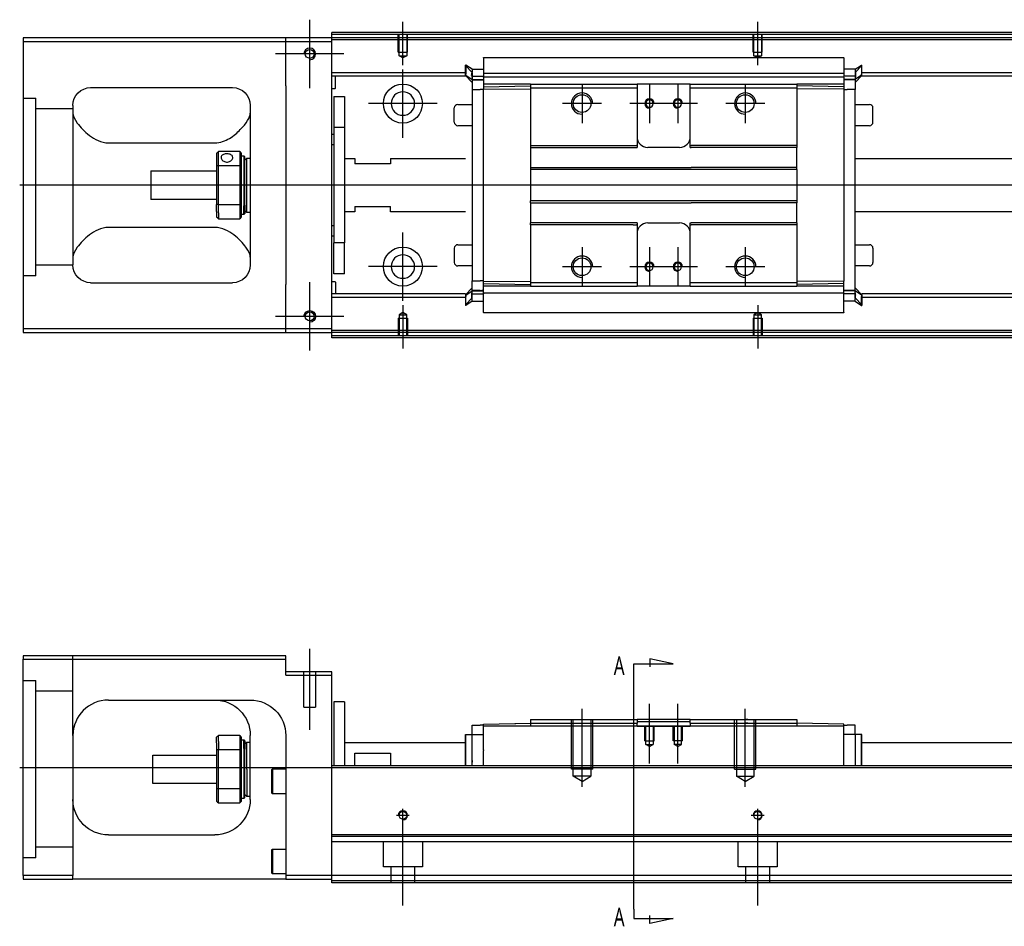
# Model space of a CAD drawing. Header units: millimetres. Extents: x -1108 to 3135, y -1596 to 860.
# Tile 7 of 16: x -958 to -680, y -963 to -708. Entities that reach past the tile are written whole.
import ezdxf
from ezdxf.lldxf.tags import DXFTag

# ---------------------------------------------------------------- set-up
doc = ezdxf.new("R2010")
doc.units = ezdxf.units.MM
doc.layers.get('0').update_dxf_attribs({"linetype": 'CONTINUOUS'})
doc.styles.add('CHN', font='msjhbd.ttf')
tags = doc.linetypes.add('DASHED', pattern=[25.72, 12.86, -12.86]).pattern_tags.tags
tags[6:7] = [DXFTag(74, 4), DXFTag(75, 0), DXFTag(340, '0'), DXFTag(46, 0.0), DXFTag(50, 0.0), DXFTag(44, 0.0), DXFTag(45, 0.0)]
tags[4:5] = [DXFTag(74, 4), DXFTag(75, 0), DXFTag(340, '0'), DXFTag(46, 0.0), DXFTag(50, 0.0), DXFTag(44, 0.0), DXFTag(45, 0.0)]

msp = doc.modelspace()

# ---------------------------------------------------------------- linework, layer by layer
at = {"ltscale": 0.2}
for p, q in [((-875.93, -727.02), (-875.93, -707.72)), ((-849.68, -720.52), (-849.68, -708.37)), ((-749.68, -720.52), (-749.68, -708.37)), ((-866.28, -717.37), (-885.58, -717.37)), ((-849.68, -741.02), (-849.68, -721.72)), ((-799.18, -725.87), (-799.18, -736.87)), ((-780.18, -725.87), (-780.18, -736.87)), ((-772.18, -725.87), (-772.18, -736.87)), ((-753.18, -725.87), (-753.18, -736.87)), ((-840.03, -731.37), (-859.33, -731.37)), ((-793.68, -731.37), (-804.68, -731.37)), ((-774.68, -731.37), (-785.68, -731.37)), ((-766.68, -731.37), (-777.68, -731.37)), ((-747.68, -731.37), (-758.68, -731.37)), ((-849.68, -786.97), (-849.68, -767.67)), ((-799.18, -771.87), (-799.18, -782.87)), ((-780.18, -771.87), (-780.18, -782.87)), ((-772.18, -771.87), (-772.18, -782.87)), ((-753.18, -771.87), (-753.18, -782.87)), ((-840.03, -777.32), (-859.33, -777.32)), ((-793.68, -777.37), (-804.68, -777.37)), ((-774.68, -777.37), (-785.68, -777.37)), ((-766.68, -777.37), (-777.68, -777.37)), ((-747.68, -777.37), (-758.68, -777.37)), ((-875.93, -801.02), (-875.93, -781.72)), ((-849.68, -788.23), (-849.68, -800.37)), ((-749.68, -788.23), (-749.68, -800.37)), ((-866.28, -791.37), (-885.58, -791.37)), ((-875.93, -907.94), (-875.93, -885.11)), ((-780.18, -917.44), (-780.18, -900.61)), ((-772.18, -917.44), (-772.18, -900.61)), ((-799.18, -924.02), (-799.18, -902.02)), ((-753.18, -924.02), (-753.18, -902.02)), ((-847.88, -932.02), (-851.48, -932.02)), ((-849.68, -933.82), (-849.68, -930.22)), ((-849.68, -957.44), (-849.68, -931.69)), ((-747.88, -932.02), (-751.48, -932.02)), ((-749.68, -933.82), (-749.68, -930.22)), ((-749.68, -957.44), (-749.68, -931.69))]:
    msp.add_line(p, q, dxfattribs=at)
at = {"linetype": 'Continuous'}
for p, q in [((-882.68, -712.87), (-956.68, -712.87)), ((-956.68, -712.87), (-956.68, -794.87)), ((-882.68, -713.87), (-882.68, -712.87)), ((-869.68, -712.87), (-882.68, -712.87)), ((-869.68, -711.87), (-869.68, -711.37)), ((-598.81, -711.87), (-869.68, -711.87)), ((-869.68, -712.87), (-869.68, -711.87)), ((-869.68, -713.87), (-869.68, -712.87)), ((-599.05, -712.87), (-869.68, -712.87)), ((-956.68, -713.87), (-882.68, -713.87)), ((-882.68, -713.87), (-869.68, -713.87)), ((-882.68, -726.37), (-882.68, -713.87)), ((-869.68, -794.87), (-869.68, -713.87)), ((-826.93, -718.41), (-725.43, -718.41)), ((-826.93, -718.46), (-826.93, -723.77)), ((-725.43, -718.46), (-725.43, -723.77)), ((-831.93, -720.5), (-832.03, -720.5)), ((-832.03, -723.04), (-832.03, -720.5)), ((-832.03, -720.6), (-830.13, -722.58)), ((-830.13, -721.65), (-831.93, -720.5)), ((-831.93, -720.5), (-831.93, -723.04)), ((-722.23, -721.65), (-720.43, -720.5)), ((-720.33, -720.6), (-722.23, -722.58)), ((-720.43, -720.5), (-720.33, -720.5)), ((-720.43, -720.5), (-720.43, -723.04)), ((-720.33, -723.04), (-720.33, -720.5)), ((-832.03, -722.69), (-869.68, -722.69)), ((-832.03, -723.69), (-869.68, -723.69)), ((-868.68, -727.02), (-868.68, -723.69)), ((-832.03, -723.39), (-832.03, -723.04)), ((-832.03, -723.39), (-831.93, -723.39)), ((-832.03, -723.49), (-832.03, -723.39)), ((-830.13, -725.47), (-832.03, -723.49)), ((-831.93, -723.39), (-831.93, -723.04)), ((-831.93, -723.39), (-830.13, -724.54)), ((-830.26, -723.69), (-826.94, -723.69)), ((-830.13, -721.65), (-826.93, -721.65)), ((-830.13, -723.64), (-830.13, -724.69)), ((-826.93, -722.84), (-725.43, -722.84)), ((-826.93, -723.89), (-826.93, -723.77)), ((-826.93, -723.89), (-826.93, -725.89)), ((-725.43, -723.89), (-826.93, -723.89)), ((-722.23, -721.65), (-725.43, -721.65)), ((-725.42, -722.69), (-725.43, -722.69)), ((-725.43, -723.89), (-725.43, -723.77)), ((-725.43, -723.89), (-725.43, -723.77)), ((-725.43, -723.89), (-725.43, -725.89)), ((-722.11, -723.69), (-725.42, -723.69)), ((-720.43, -723.39), (-722.23, -724.54)), ((-722.23, -725.47), (-720.33, -723.49)), ((-722.23, -723.64), (-722.23, -724.69)), ((-720.43, -723.39), (-720.43, -723.04)), ((-720.33, -723.39), (-720.43, -723.39)), ((-601.41, -722.69), (-720.33, -722.69)), ((-720.33, -723.39), (-720.33, -723.04)), ((-720.33, -723.49), (-720.33, -723.39)), ((-601.65, -723.69), (-720.33, -723.69)), ((-937.68, -726.87), (-897.68, -726.87)), ((-882.68, -726.37), (-882.68, -782.37)), ((-830.13, -724.54), (-826.93, -724.54)), ((-830.13, -724.69), (-830.13, -727.39)), ((-813.68, -725.89), (-826.93, -725.89)), ((-826.93, -725.89), (-826.93, -726.62)), ((-826.93, -726.62), (-813.68, -726.39)), ((-826.93, -726.62), (-826.93, -727.35)), ((-813.68, -725.89), (-813.68, -726.89)), ((-813.68, -726.89), (-813.68, -743.17)), ((-783.93, -725.89), (-783.68, -725.89)), ((-783.93, -726.89), (-783.68, -726.89)), ((-783.68, -725.89), (-783.68, -726.89)), ((-768.68, -725.89), (-783.68, -725.89)), ((-783.68, -726.89), (-783.68, -743.17)), ((-768.68, -725.89), (-738.68, -725.89)), ((-768.68, -726.89), (-768.68, -725.89)), ((-768.68, -726.89), (-738.68, -726.89)), ((-768.68, -743.17), (-768.68, -726.89)), ((-738.68, -725.89), (-738.68, -726.89)), ((-725.43, -725.89), (-738.68, -725.89)), ((-725.43, -726.62), (-738.68, -726.39)), ((-738.68, -726.89), (-738.68, -743.17)), ((-722.23, -724.54), (-725.43, -724.54)), ((-725.43, -725.89), (-725.43, -726.62)), ((-725.43, -726.62), (-725.43, -727.35)), ((-722.23, -724.69), (-722.23, -727.39)), ((-868.88, -727.22), (-869.68, -727.22)), ((-869.18, -729.37), (-866.18, -729.37)), ((-869.18, -729.37), (-869.18, -738.13)), ((-866.18, -729.37), (-866.18, -738.13)), ((-830.13, -727.39), (-827.93, -727.39)), ((-830.13, -727.39), (-830.13, -781.35)), ((-826.93, -727.39), (-827.93, -727.39)), ((-826.93, -727.35), (-813.68, -727.26)), ((-826.93, -781.39), (-826.93, -727.35)), ((-725.43, -727.35), (-738.68, -727.26)), ((-725.43, -727.35), (-725.43, -781.39)), ((-725.43, -727.39), (-724.43, -727.39)), ((-722.23, -727.39), (-724.43, -727.39)), ((-722.23, -784.2), (-722.23, -727.39)), ((-942.68, -731.87), (-942.68, -776.87)), ((-892.68, -731.87), (-892.68, -776.87)), ((-835.18, -736.6), (-835.18, -732.6)), ((-835.18, -732.6), (-835.18, -732.6)), ((-834.18, -731.6), (-830.13, -731.6)), ((-722.23, -731.6), (-718.18, -731.6)), ((-717.18, -736.6), (-717.18, -732.6)), ((-866.18, -738.13), (-869.18, -738.13)), ((-869.18, -738.13), (-869.18, -770.62)), ((-866.18, -738.13), (-866.18, -770.62)), ((-830.13, -737.6), (-834.18, -737.6)), ((-718.18, -737.6), (-722.23, -737.6)), ((-869.68, -739.97), (-869.18, -739.97)), ((-932.68, -742.47), (-902.68, -742.47)), ((-869.18, -742.97), (-869.68, -742.97)), ((-813.68, -743.17), (-784.79, -743.17)), ((-813.68, -743.17), (-813.68, -743.72)), ((-813.68, -743.72), (-783.68, -743.72)), ((-813.68, -743.72), (-813.68, -749.37)), ((-783.68, -743.17), (-783.68, -743.72)), ((-771.68, -743.72), (-780.68, -743.72)), ((-768.68, -743.72), (-768.68, -743.17)), ((-768.68, -743.72), (-768.43, -743.72)), ((-752.43, -743.72), (-768.43, -743.72)), ((-738.68, -743.72), (-752.43, -743.72)), ((-738.68, -743.17), (-738.68, -743.72)), ((-738.68, -749.37), (-738.68, -743.72)), ((-902.18, -745.37), (-902.18, -748.96)), ((-895.68, -744.87), (-901.68, -744.87)), ((-901.68, -748.83), (-901.68, -744.87)), ((-895.68, -744.87), (-895.68, -748.83)), ((-895.18, -748.96), (-895.18, -745.37)), ((-895.18, -746.12), (-894.48, -746.12)), ((-894.48, -746.12), (-894.18, -746.42)), ((-894.48, -746.12), (-894.48, -760.21)), ((-894.18, -759.99), (-894.18, -746.42)), ((-902.18, -748.96), (-902.18, -759.78)), ((-901.68, -759.92), (-901.68, -748.83)), ((-901.68, -748.83), (-895.68, -748.83)), ((-895.68, -748.83), (-895.68, -759.92)), ((-895.18, -759.78), (-895.18, -748.96)), ((-894.18, -747.22), (-893.68, -746.72)), ((-893.68, -746.72), (-892.68, -746.72)), ((-893.68, -762.02), (-893.68, -746.72)), ((-866.18, -746.87), (-863.18, -746.87)), ((-863.18, -746.87), (-863.18, -748.37)), ((-853.18, -748.37), (-863.18, -748.37)), ((-853.18, -746.87), (-832.03, -746.87)), ((-853.18, -746.87), (-853.18, -748.37)), ((-722.23, -746.87), (-607.24, -746.87)), ((-920.68, -750.37), (-902.18, -750.37)), ((-920.68, -750.37), (-920.68, -758.37)), ((-813.68, -749.37), (-768.43, -749.37)), ((-813.68, -749.37), (-813.68, -749.92)), ((-738.68, -749.92), (-813.68, -749.92)), ((-813.68, -749.92), (-813.68, -758.82)), ((-752.43, -749.37), (-768.43, -749.37)), ((-738.68, -749.37), (-752.43, -749.37)), ((-738.68, -749.92), (-738.68, -749.37)), ((-738.68, -749.92), (-738.68, -758.82)), ((-902.18, -758.37), (-920.68, -758.37)), ((-902.18, -761.8), (-902.18, -759.78)), ((-895.68, -759.92), (-901.68, -759.92)), ((-901.68, -762.15), (-901.68, -759.92)), ((-895.68, -759.92), (-895.68, -762.15)), ((-895.18, -763.37), (-895.18, -759.78)), ((-894.48, -762.62), (-894.48, -760.21)), ((-894.18, -759.99), (-894.18, -762.32)), ((-863.18, -760.37), (-853.18, -760.37)), ((-863.18, -760.37), (-863.18, -761.87)), ((-853.18, -761.87), (-853.18, -760.37)), ((-738.68, -758.82), (-813.68, -758.82)), ((-813.68, -759.37), (-813.68, -758.82)), ((-813.68, -759.37), (-768.43, -759.37)), ((-813.68, -759.37), (-813.68, -765.02)), ((-752.43, -759.37), (-768.43, -759.37)), ((-738.68, -759.37), (-752.43, -759.37)), ((-738.68, -758.82), (-738.68, -759.37)), ((-738.68, -765.02), (-738.68, -759.37)), ((-902.18, -761.8), (-902.18, -763.37)), ((-901.68, -762.15), (-901.68, -763.87)), ((-895.68, -762.15), (-895.68, -763.87)), ((-894.48, -762.62), (-895.18, -762.62)), ((-894.18, -762.32), (-894.48, -762.62)), ((-894.18, -761.52), (-893.68, -762.02)), ((-893.68, -762.02), (-892.68, -762.02)), ((-863.18, -761.87), (-866.18, -761.87)), ((-832.03, -761.87), (-853.18, -761.87)), ((-610.85, -761.87), (-722.23, -761.87)), ((-901.68, -763.87), (-895.68, -763.87)), ((-869.68, -765.78), (-869.18, -765.78)), ((-783.68, -765.02), (-813.68, -765.02)), ((-813.68, -765.57), (-813.68, -765.02)), ((-784.79, -765.57), (-813.68, -765.57)), ((-813.68, -765.57), (-813.68, -781.85)), ((-783.68, -765.02), (-783.68, -765.57)), ((-783.68, -765.57), (-783.68, -781.85)), ((-780.68, -765.02), (-771.68, -765.02)), ((-768.68, -765.57), (-768.68, -765.02)), ((-768.68, -781.85), (-768.68, -765.57)), ((-752.43, -765.02), (-768.43, -765.02)), ((-738.68, -765.02), (-752.43, -765.02)), ((-738.68, -765.02), (-738.68, -765.57)), ((-738.68, -765.57), (-738.68, -781.85)), ((-902.68, -766.28), (-932.68, -766.28)), ((-869.18, -768.78), (-869.68, -768.78)), ((-866.18, -770.62), (-869.18, -770.62)), ((-869.18, -779.37), (-869.18, -770.62)), ((-866.18, -779.37), (-866.18, -770.62)), ((-834.18, -771.15), (-830.13, -771.15)), ((-722.23, -771.15), (-718.18, -771.15)), ((-835.18, -772.15), (-835.18, -776.15)), ((-717.18, -772.15), (-717.18, -776.15)), ((-717.18, -776.15), (-717.18, -776.15)), ((-866.18, -779.37), (-869.18, -779.37)), ((-830.13, -777.15), (-834.18, -777.15)), ((-718.18, -777.15), (-722.23, -777.15)), ((-937.68, -781.87), (-897.68, -781.87)), ((-882.68, -794.87), (-882.68, -782.37)), ((-869.68, -781.53), (-868.88, -781.53)), ((-868.68, -781.73), (-868.68, -785.05)), ((-830.13, -784.05), (-830.13, -781.35)), ((-830.13, -781.35), (-827.93, -781.35)), ((-826.93, -781.35), (-827.93, -781.35)), ((-826.93, -782.12), (-826.93, -781.39)), ((-826.93, -781.39), (-813.68, -781.49)), ((-826.93, -782.12), (-813.68, -782.35)), ((-826.93, -782.85), (-826.93, -782.12)), ((-813.68, -781.85), (-813.68, -782.85)), ((-783.93, -781.85), (-783.68, -781.85)), ((-783.68, -781.85), (-783.68, -782.85)), ((-768.68, -781.85), (-738.68, -781.85)), ((-768.68, -782.85), (-768.68, -781.85)), ((-725.43, -781.39), (-738.68, -781.49)), ((-738.68, -781.85), (-738.68, -782.85)), ((-725.43, -782.12), (-738.68, -782.35)), ((-725.43, -782.85), (-725.43, -781.35)), ((-832.03, -785.05), (-869.68, -785.05)), ((-830.13, -783.28), (-832.03, -785.25)), ((-832.03, -785.25), (-832.03, -785.35)), ((-832.03, -785.35), (-832.03, -785.71)), ((-832.03, -785.35), (-831.93, -785.35)), ((-831.93, -785.35), (-830.13, -784.2)), ((-831.93, -785.35), (-831.93, -785.71)), ((-830.26, -785.05), (-826.94, -785.05)), ((-830.13, -785.11), (-830.13, -784.05)), ((-830.13, -784.2), (-826.93, -784.2)), ((-826.93, -784.85), (-826.93, -782.85)), ((-813.72, -782.85), (-826.93, -782.85)), ((-725.43, -784.85), (-826.93, -784.85)), ((-826.93, -790.28), (-826.93, -784.85)), ((-826.93, -784.85), (-826.93, -784.98)), ((-783.93, -782.85), (-783.68, -782.85)), ((-768.68, -782.85), (-783.68, -782.85)), ((-768.68, -782.85), (-738.68, -782.85)), ((-725.43, -782.85), (-738.68, -782.85)), ((-725.43, -784.85), (-725.43, -782.85)), ((-722.23, -784.2), (-725.43, -784.2)), ((-725.43, -784.85), (-725.43, -784.98)), ((-725.43, -784.85), (-725.43, -784.98)), ((-725.43, -790.28), (-725.43, -784.98)), ((-722.11, -785.05), (-725.42, -785.05)), ((-722.23, -783.28), (-720.33, -785.25)), ((-722.23, -785.11), (-722.23, -784.05)), ((-720.43, -785.35), (-722.23, -784.2)), ((-720.43, -785.35), (-720.43, -785.71)), ((-720.33, -785.35), (-720.43, -785.35)), ((-616.44, -785.05), (-720.33, -785.05)), ((-720.33, -785.25), (-720.33, -785.35)), ((-720.33, -785.35), (-720.33, -785.71)), ((-832.03, -786.05), (-869.68, -786.05)), ((-832.03, -785.71), (-832.03, -788.25)), ((-832.03, -788.15), (-830.13, -786.17)), ((-831.93, -788.25), (-831.93, -785.71)), ((-830.13, -787.1), (-831.93, -788.25)), ((-830.13, -787.1), (-826.93, -787.1)), ((-722.24, -787.1), (-725.43, -787.1)), ((-722.24, -787.1), (-720.43, -788.25)), ((-720.33, -788.15), (-722.23, -786.17)), ((-720.43, -788.25), (-720.43, -785.71)), ((-720.33, -785.71), (-720.33, -788.25)), ((-616.68, -786.05), (-720.33, -786.05)), ((-831.93, -788.25), (-832.03, -788.25)), ((-725.43, -790.33), (-826.93, -790.33)), ((-720.43, -788.25), (-720.33, -788.25)), ((-956.68, -794.87), (-956.68, -795.87)), ((-882.68, -794.87), (-956.68, -794.87)), ((-956.68, -795.87), (-882.68, -795.87)), ((-882.68, -795.87), (-882.68, -794.87)), ((-869.68, -794.87), (-882.68, -794.87)), ((-882.68, -795.87), (-869.68, -795.87)), ((-869.68, -795.87), (-869.68, -794.87)), ((-619.05, -795.87), (-869.68, -795.87)), ((-869.68, -796.87), (-869.68, -795.87)), ((-619.29, -796.87), (-869.68, -796.87)), ((-869.68, -797.37), (-869.68, -796.87)), ((-956.68, -887.02), (-956.68, -888.02)), ((-882.68, -887.02), (-956.68, -887.02)), ((-956.68, -888.02), (-882.68, -888.02)), ((-956.68, -949.02), (-956.68, -888.02)), ((-882.68, -888.02), (-882.68, -887.02)), ((-882.68, -892.52), (-882.68, -888.02)), ((-869.68, -891.52), (-882.68, -891.52)), ((-882.68, -892.52), (-869.68, -892.52)), ((-869.68, -892.52), (-869.68, -891.52)), ((-869.68, -917.02), (-869.68, -892.52)), ((-932.68, -899.52), (-892.68, -899.52)), ((-866.18, -900.02), (-869.18, -900.02)), ((-869.18, -900.02), (-869.18, -918.02)), ((-866.18, -900.02), (-866.18, -918.02)), ((-830.13, -909.27), (-830.13, -906.57)), ((-830.13, -906.57), (-827.93, -906.57)), ((-826.93, -906.57), (-827.93, -906.57)), ((-826.93, -906.31), (-813.68, -906.07)), ((-826.93, -906.87), (-826.93, -906.31)), ((-725.43, -906.87), (-826.93, -906.87)), ((-826.93, -913.53), (-826.93, -906.87)), ((-818.21, -906.15), (-818.21, -906.15)), ((-818.12, -906.15), (-817.87, -906.14)), ((-818.12, -906.15), (-818.12, -906.15)), ((-817.87, -906.14), (-817.87, -906.15)), ((-817.24, -906.13), (-817.24, -906.14)), ((-816.57, -906.12), (-816.51, -906.12)), ((-816.47, -906.12), (-816.47, -906.12)), ((-815.65, -906.1), (-815.65, -906.11)), ((-813.68, -905.02), (-813.68, -906.02)), ((-813.68, -906.02), (-813.68, -906.87)), ((-783.93, -905.02), (-783.68, -905.02)), ((-783.93, -906.02), (-783.68, -906.02)), ((-768.68, -905.02), (-783.68, -905.02)), ((-783.68, -905.02), (-783.68, -906.02)), ((-783.68, -905.57), (-780.68, -905.57)), ((-783.68, -906.87), (-783.68, -906.02)), ((-780.68, -905.57), (-771.68, -905.57)), ((-771.68, -905.57), (-768.68, -905.57)), ((-768.68, -905.02), (-738.68, -905.02)), ((-768.68, -906.02), (-768.68, -905.02)), ((-768.68, -906.02), (-738.68, -906.02)), ((-768.68, -906.02), (-768.68, -906.87)), ((-738.68, -905.02), (-738.68, -906.02)), ((-738.68, -906.02), (-738.68, -906.87)), ((-725.43, -906.31), (-738.68, -906.07)), ((-725.43, -906.87), (-725.43, -906.31)), ((-725.43, -906.57), (-724.43, -906.57)), ((-725.43, -918.02), (-725.43, -906.87)), ((-722.23, -906.57), (-724.43, -906.57)), ((-722.23, -909.27), (-722.23, -906.57)), ((-942.68, -909.52), (-942.68, -949.02)), ((-902.18, -911.6), (-902.18, -910.02)), ((-895.68, -909.52), (-901.68, -909.52)), ((-901.68, -911.25), (-901.68, -909.52)), ((-895.68, -909.52), (-895.68, -911.25)), ((-895.18, -913.62), (-895.18, -910.02)), ((-892.68, -927.52), (-892.68, -909.52)), ((-882.68, -909.52), (-882.68, -949.02)), ((-832.03, -918.02), (-832.03, -909.27)), ((-832.03, -909.27), (-831.93, -909.27)), ((-831.93, -918.02), (-831.93, -909.27)), ((-831.93, -909.27), (-830.13, -909.27)), ((-830.13, -909.27), (-826.93, -909.27)), ((-830.13, -918.02), (-830.13, -909.27)), ((-722.23, -909.27), (-725.43, -909.27)), ((-720.43, -909.27), (-722.23, -909.27)), ((-722.23, -909.27), (-722.23, -916.52)), ((-720.43, -918.02), (-720.43, -909.27)), ((-720.33, -909.27), (-720.43, -909.27)), ((-720.33, -918.02), (-720.33, -909.27)), ((-902.18, -911.6), (-902.18, -913.62)), ((-901.68, -911.25), (-901.68, -913.48)), ((-895.68, -911.25), (-895.68, -913.48)), ((-895.18, -910.77), (-894.48, -910.77)), ((-894.48, -910.77), (-894.18, -911.07)), ((-894.48, -913.19), (-894.48, -910.77)), ((-894.18, -911.07), (-894.18, -913.4)), ((-894.18, -911.87), (-893.68, -911.37)), ((-893.68, -911.37), (-892.68, -911.37)), ((-893.68, -919.02), (-893.68, -911.37)), ((-866.18, -911.52), (-831.93, -911.52)), ((-720.43, -911.52), (-604.94, -911.52)), ((-920.18, -915.02), (-902.18, -915.02)), ((-920.18, -919.02), (-920.18, -915.02)), ((-902.18, -913.62), (-902.18, -924.43)), ((-901.68, -924.57), (-901.68, -913.48)), ((-901.68, -913.48), (-895.68, -913.48)), ((-895.68, -913.48), (-895.68, -924.57)), ((-895.18, -924.43), (-895.18, -913.62)), ((-894.48, -913.19), (-894.48, -927.27)), ((-894.18, -926.97), (-894.18, -913.4)), ((-863.18, -914.52), (-853.18, -914.52)), ((-863.18, -918.02), (-863.18, -914.52)), ((-853.18, -914.52), (-853.18, -918.02)), ((-826.93, -913.53), (-826.93, -913.75)), ((-826.93, -918.02), (-826.93, -913.75)), ((-869.68, -918.02), (-869.68, -917.02)), ((-606.51, -918.02), (-869.68, -918.02)), ((-869.68, -937.47), (-869.68, -918.02)), ((-920.18, -923.02), (-920.18, -919.02)), ((-893.68, -919.02), (-893.68, -926.67)), ((-886.68, -919.2), (-886.43, -918.95)), ((-886.68, -919.2), (-886.68, -922.45)), ((-886.43, -918.95), (-882.68, -918.95)), ((-886.43, -918.95), (-886.43, -922.45)), ((-902.18, -923.02), (-920.18, -923.02)), ((-886.68, -922.45), (-886.68, -925.7)), ((-886.43, -922.45), (-886.43, -925.95)), ((-902.18, -924.43), (-902.18, -928.02)), ((-901.68, -928.52), (-901.68, -924.57)), ((-895.68, -924.57), (-901.68, -924.57)), ((-895.68, -924.57), (-895.68, -928.52)), ((-895.18, -928.02), (-895.18, -924.43)), ((-893.68, -926.67), (-894.18, -926.17)), ((-892.68, -926.67), (-893.68, -926.67)), ((-886.43, -925.95), (-886.68, -925.7)), ((-882.68, -925.95), (-886.43, -925.95)), ((-901.68, -928.52), (-895.68, -928.52)), ((-894.48, -927.27), (-895.18, -927.27)), ((-894.18, -926.97), (-894.48, -927.27)), ((-932.68, -937.52), (-902.68, -937.52)), ((-611.2, -937.47), (-869.68, -937.47)), ((-869.68, -937.97), (-869.68, -937.47)), ((-869.68, -949.02), (-869.68, -937.97)), ((-886.68, -941.77), (-886.43, -941.52)), ((-886.68, -941.77), (-886.68, -945.02)), ((-886.43, -941.52), (-882.68, -941.52)), ((-886.43, -941.52), (-886.43, -945.02)), ((-886.68, -945.02), (-886.68, -948.27)), ((-886.43, -945.02), (-886.43, -948.52)), ((-956.68, -949.02), (-956.68, -950.02)), ((-942.68, -949.02), (-956.68, -949.02)), ((-942.68, -950.02), (-942.68, -949.02)), ((-886.43, -948.52), (-886.68, -948.27)), ((-882.68, -948.52), (-886.43, -948.52)), ((-882.68, -949.02), (-882.68, -950.02)), ((-869.68, -949.02), (-882.68, -949.02)), ((-613.98, -949.02), (-869.68, -949.02)), ((-869.68, -951.02), (-869.68, -949.02)), ((-956.68, -950.02), (-942.68, -950.02)), ((-882.68, -950.02), (-942.68, -950.02)), ((-882.68, -950.02), (-869.68, -950.02)), ((-614.46, -951.02), (-869.68, -951.02))]:
    msp.add_line(p, q, dxfattribs=at)
at = {"linetype": 'DASHED', "ltscale": 0.1}
for p, q in [((-850.98, -716.87), (-850.98, -711.87)), ((-850.76, -717.87), (-850.76, -711.87)), ((-848.61, -711.87), (-848.61, -717.87)), ((-848.38, -716.87), (-848.38, -711.87)), ((-750.98, -716.87), (-750.98, -711.87)), ((-750.76, -717.87), (-750.76, -711.87)), ((-748.61, -711.87), (-748.61, -717.87)), ((-748.38, -716.87), (-748.38, -711.87)), ((-850.98, -716.87), (-848.38, -716.87)), ((-849.68, -718.52), (-850.76, -717.87)), ((-850.76, -717.87), (-848.61, -717.87)), ((-848.61, -717.87), (-849.68, -718.52)), ((-750.98, -716.87), (-748.38, -716.87)), ((-749.68, -718.52), (-750.76, -717.87)), ((-750.76, -717.87), (-748.61, -717.87)), ((-748.61, -717.87), (-749.68, -718.52)), ((-849.68, -790.23), (-850.76, -790.88)), ((-850.76, -790.88), (-850.76, -796.87)), ((-850.76, -790.88), (-848.61, -790.88)), ((-848.61, -790.88), (-849.68, -790.23)), ((-848.61, -796.87), (-848.61, -790.88)), ((-749.68, -790.23), (-750.76, -790.88)), ((-750.76, -790.88), (-750.76, -796.87)), ((-750.76, -790.88), (-748.61, -790.88)), ((-748.61, -790.88), (-749.68, -790.23)), ((-748.61, -796.87), (-748.61, -790.88)), ((-850.98, -791.87), (-848.38, -791.87)), ((-850.98, -791.87), (-850.98, -796.87)), ((-848.38, -791.87), (-848.38, -796.87)), ((-750.98, -791.87), (-748.38, -791.87)), ((-750.98, -791.87), (-750.98, -796.87)), ((-748.38, -791.87), (-748.38, -796.87)), ((-802.18, -919.02), (-802.18, -905.02)), ((-801.68, -921.02), (-801.68, -905.02)), ((-796.68, -905.02), (-796.68, -921.02)), ((-796.18, -919.02), (-796.18, -905.02)), ((-781.48, -911.02), (-781.48, -907.02)), ((-781.24, -912.02), (-781.24, -907.02)), ((-779.13, -907.02), (-779.13, -912.02)), ((-778.88, -911.02), (-778.88, -907.02)), ((-773.48, -911.02), (-773.48, -907.02)), ((-773.24, -907.02), (-773.24, -912.02)), ((-771.13, -912.02), (-771.13, -907.02)), ((-770.88, -911.02), (-770.88, -907.02)), ((-756.18, -919.02), (-756.18, -905.02)), ((-755.68, -905.02), (-755.68, -921.02)), ((-750.68, -921.02), (-750.68, -905.02)), ((-750.18, -919.02), (-750.18, -905.02)), ((-781.48, -911.02), (-778.88, -911.02)), ((-781.24, -912.02), (-779.13, -912.02)), ((-780.18, -912.63), (-781.24, -912.02)), ((-780.18, -912.63), (-779.13, -912.02)), ((-770.88, -911.02), (-773.48, -911.02)), ((-771.13, -912.02), (-773.24, -912.02)), ((-772.18, -912.63), (-773.24, -912.02)), ((-772.18, -912.63), (-771.13, -912.02)), ((-796.18, -919.02), (-802.18, -919.02)), ((-796.68, -921.02), (-801.68, -921.02)), ((-799.18, -922.47), (-801.68, -921.02)), ((-799.18, -922.47), (-796.68, -921.02)), ((-756.18, -919.02), (-750.18, -919.02)), ((-755.68, -921.02), (-750.68, -921.02)), ((-753.18, -922.47), (-755.68, -921.02)), ((-753.18, -922.47), (-750.68, -921.02))]:
    msp.add_line(p, q, dxfattribs=at)
at = {"linetype": 'DASHED'}
for p, q in [((-229.68, -713.37), (-869.68, -713.37)), ((-826.93, -718.46), (-826.93, -718.41)), ((-725.43, -718.46), (-725.43, -718.41)), ((-827.93, -724.69), (-830.13, -724.69)), ((-826.93, -724.69), (-827.43, -724.69)), ((-826.93, -725.19), (-826.93, -725.19)), ((-725.43, -725.19), (-725.43, -725.19)), ((-813.72, -734.57), (-813.68, -734.57)), ((-953.18, -779.89), (-956.68, -779.89)), ((-827.93, -784.05), (-830.13, -784.05)), ((-826.93, -784.05), (-827.43, -784.05)), ((-826.93, -783.55), (-826.93, -783.55)), ((-725.43, -783.55), (-725.43, -783.55)), ((-725.43, -784.05), (-724.93, -784.05)), ((-826.93, -790.28), (-826.93, -790.33)), ((-725.43, -790.28), (-725.43, -790.33)), ((-618.92, -795.37), (-869.68, -795.37)), ((-877.58, -901.52), (-877.58, -891.52)), ((-874.28, -891.52), (-874.28, -901.52)), ((-877.58, -901.52), (-874.28, -901.52)), ((-817.97, -906.14), (-817.97, -906.15)), ((-783.68, -907.02), (-783.68, -906.87)), ((-768.68, -907.02), (-783.68, -907.02)), ((-768.68, -906.87), (-768.68, -907.02)), ((-826.93, -917.04), (-826.93, -917.02)), ((-866.18, -938.02), (-869.18, -938.02)), ((-611.69, -939.52), (-869.68, -939.52)), ((-855.18, -946.52), (-855.18, -939.52)), ((-844.18, -939.52), (-844.18, -946.52)), ((-755.18, -946.52), (-755.18, -939.52)), ((-744.18, -939.52), (-744.18, -946.52)), ((-953.18, -944.02), (-956.68, -944.02)), ((-844.18, -946.52), (-855.18, -946.52)), ((-852.98, -951.02), (-852.98, -946.52)), ((-846.38, -946.52), (-846.38, -951.02)), ((-744.18, -946.52), (-755.18, -946.52)), ((-752.98, -951.02), (-752.98, -946.52)), ((-746.38, -946.52), (-746.38, -951.02)), ((-614.34, -950.52), (-869.68, -950.52))]:
    msp.add_line(p, q, dxfattribs=at)
at = {"linetype": 'DASHED', "ltscale": 0.3}
for p, q in [((-956.68, -729.89), (-953.18, -729.89)), ((-953.18, -779.89), (-953.18, -729.89)), ((-942.68, -732.89), (-953.18, -732.89)), ((-942.68, -776.89), (-953.18, -776.89)), ((-942.68, -909.52), (-942.68, -887.02)), ((-956.68, -894.02), (-953.18, -894.02)), ((-953.18, -944.02), (-953.18, -894.02)), ((-942.68, -897.02), (-953.18, -897.02)), ((-942.68, -941.02), (-953.18, -941.02))]:
    msp.add_line(p, q, dxfattribs=at)
for p, q in [((-215.69, -754.42), (-957.68, -754.37)), ((-773.47, -889.33), (-780.06, -887.9)), ((-780.06, -887.9), (-780.06, -890.13)), ((-784.62, -889.33), (-773.47, -889.33)), ((-784.62, -891.97), (-784.62, -889.33)), ((-784.62, -958.44), (-784.62, -891.97)), ((-957.68, -918.52), (-215.68, -918.52)), ((-784.62, -958.44), (-784.62, -961.08)), ((-784.62, -961.08), (-773.47, -961.08)), ((-780.06, -962.51), (-780.06, -960.28)), ((-773.47, -961.08), (-780.06, -962.51))]:
    msp.add_line(p, q)
for centre in [(-875.93, -717.37), (-875.93, -791.37)]:
    msp.add_circle(centre, 1.25)
at = {"linetype": 'Continuous'}
for centre, radius in [((-849.68, -731.37), 5.5), ((-799.18, -731.37), 2.5), ((-753.18, -731.37), 2.5), ((-849.68, -777.32), 5.5), ((-799.18, -777.37), 2.5), ((-753.18, -777.37), 2.5), ((-849.68, -932.02), 1.07), ((-749.68, -932.02), 1.07)]:
    msp.add_circle(centre, radius, dxfattribs=at)
at = {"linetype": 'Continuous', "extrusion": (0, 0, -1)}
for centre, radius in [((849.68, -731.37), 3.3), ((780.18, -731.37), 1.05), ((772.18, -731.37), 1.05), ((780.18, -777.37), 1.05), ((772.18, -777.37), 1.05)]:
    msp.add_circle(centre, radius, dxfattribs=at)
at = {"linetype": 'Continuous', "extrusion": (-6.12303e-17, 0, -1)}
msp.add_circle((849.68, -777.32), 3.3, dxfattribs=at)
at = {"linetype": 'Continuous'}
for centre, radius, start, end in [((-875.93, -717.37), 1.65, 270, 180), ((-868.88, -727.02), 0.2, 270, 0), ((-834.18, -732.6), 1, 90, 180), ((-718.18, -732.6), 1, 0, 90), ((-834.18, -736.6), 1, 180, 270), ((-718.18, -736.6), 1, 270, 0), ((-780.68, -740.72), 3, 180, 270), ((-771.68, -740.72), 3, 270, 360), ((-780.68, -768.02), 3, 90, 180), ((-771.68, -768.02), 3, 0, 90), ((-834.18, -772.15), 1, 90, 180), ((-718.18, -772.15), 1, 0, 90), ((-834.18, -776.15), 1, 180, 270), ((-718.18, -776.15), 1, 270, 0), ((-868.88, -781.73), 0.2, 0, 90), ((-932.68, -909.52), 10, 90, 180)]:
    msp.add_arc(centre, radius, start, end, dxfattribs=at)
at = {"linetype": 'Continuous', "extrusion": (-6.12303e-17, 0, -1)}
for centre, radius, start, end in [((937.68, -731.87), 5, 0, 90), ((897.68, -731.87), 5, 90, 180), ((937.68, -776.87), 5, 270, 0), ((897.68, -776.87), 5, 180, 270), ((875.93, -791.37), 1.65, 0, 270)]:
    msp.add_arc(centre, radius, start, end, dxfattribs=at)
for centre, radius, start, end in [((-799.18, -731.37), 3, 0, 270), ((-753.18, -731.37), 3, 0, 270), ((-780.18, -731.37), 1.3, 0, 270), ((-772.18, -731.37), 1.3, 0, 270), ((-799.18, -777.37), 3, 0, 270), ((-780.18, -777.37), 1.3, 0, 270), ((-772.18, -777.37), 1.3, 0, 270), ((-753.18, -777.37), 3, 0, 270), ((-849.68, -932.02), 1.3, 270, 180), ((-749.68, -932.02), 1.3, 270, 180)]:
    msp.add_arc(centre, radius, start, end)
at = {"linetype": 'Continuous', "extrusion": (0, 0, -1)}
for centre, start, end in [((902.68, -909.52), 90, 180), ((892.68, -909.52), 90, 180), ((932.68, -927.52), 270, 0), ((902.68, -927.52), 180, 270)]:
    msp.add_arc(centre, 10, start, end, dxfattribs=at)
at = {"linetype": 'Continuous'}
for points, degree in [([(-598.69, -711.37), (-869.68, -711.37)], 1), ([(-830.3, -723.34), (-830.28, -723.16), (-830.26, -722.99), (-830.24, -722.83)], 3), ([(-830.29, -723.48), (-830.28, -723.55), (-830.27, -723.63), (-830.26, -723.7)], 3), ([(-722.07, -723.34), (-722.09, -723.16), (-722.11, -722.99), (-722.12, -722.83)], 3), ([(-722.08, -723.48), (-722.09, -723.55), (-722.1, -723.63), (-722.11, -723.7)], 3), ([(-830.13, -724.69), (-829.13, -724.69)], 1), ([(-829.13, -724.69), (-826.93, -724.69)], 1), ([(-813.68, -725.89), (-783.93, -725.89)], 1), ([(-813.68, -726.89), (-783.93, -726.89)], 1), ([(-722.23, -724.69), (-725.43, -724.69)], 1), ([(-942.68, -734.08), (-942.68, -734.83), (-942.21, -735.81), (-941.44, -736.87)], 3), ([(-784.79, -743.17), (-783.79, -743.17)], 1), ([(-783.68, -743.17), (-783.79, -743.17)], 1), ([(-768.68, -743.17), (-768.43, -743.17)], 1), ([(-752.43, -743.17), (-768.43, -743.17)], 1), ([(-738.68, -743.17), (-752.43, -743.17)], 1), ([(-902.18, -745.37), (-902.02, -745.21), (-901.85, -745.04), (-901.68, -744.87)], 3), ([(-895.68, -744.87), (-895.52, -745.04), (-895.35, -745.21), (-895.18, -745.37)], 3), ([(-901.68, -748.83), (-901.85, -748.87), (-902.02, -748.92), (-902.18, -748.96)], 3), ([(-895.68, -748.83), (-895.52, -748.87), (-895.35, -748.92), (-895.18, -748.96)], 3), ([(-901.68, -759.92), (-901.85, -759.87), (-902.02, -759.83), (-902.18, -759.78)], 3), ([(-895.68, -759.92), (-895.52, -759.87), (-895.35, -759.83), (-895.18, -759.78)], 3), ([(-901.68, -763.87), (-901.85, -763.71), (-902.02, -763.54), (-902.18, -763.37)], 3), ([(-895.18, -763.37), (-895.35, -763.54), (-895.52, -763.71), (-895.68, -763.87)], 3), ([(-784.79, -765.57), (-783.79, -765.57)], 1), ([(-783.68, -765.57), (-783.79, -765.57)], 1), ([(-768.68, -765.02), (-768.43, -765.02)], 1), ([(-768.68, -765.57), (-768.43, -765.57)], 1), ([(-752.43, -765.57), (-768.43, -765.57)], 1), ([(-738.68, -765.57), (-752.43, -765.57)], 1), ([(-941.44, -771.87), (-942.22, -772.94), (-942.68, -773.92), (-942.68, -774.66)], 3), ([(-892.68, -774.66), (-892.68, -773.91), (-893.15, -772.95), (-893.93, -771.87)], 3), ([(-813.68, -781.85), (-799.93, -781.85)], 1), ([(-799.93, -781.85), (-798.93, -781.85)], 1), ([(-798.93, -781.85), (-783.93, -781.85)], 1), ([(-830.29, -785.27), (-830.28, -785.19), (-830.27, -785.12), (-830.26, -785.04)], 3), ([(-830.13, -784.05), (-829.13, -784.05)], 1), ([(-829.13, -784.05), (-826.93, -784.05)], 1), ([(-813.68, -782.85), (-799.93, -782.85)], 1), ([(-799.93, -782.85), (-798.93, -782.85)], 1), ([(-798.93, -782.85), (-783.93, -782.85)], 1), ([(-722.23, -784.05), (-725.43, -784.05)], 1), ([(-722.08, -785.27), (-722.09, -785.19), (-722.1, -785.12), (-722.11, -785.04)], 3), ([(-830.29, -785.41), (-830.28, -785.59), (-830.26, -785.76), (-830.24, -785.92)], 3), ([(-619.41, -797.37), (-869.68, -797.37)], 1), ([(-937.68, -900.86), (-937.71, -900.88), (-937.74, -900.9), (-937.78, -900.92)], 3), ([(-813.68, -905.02), (-799.93, -905.02)], 1), ([(-813.68, -906.02), (-799.93, -906.02)], 1), ([(-798.93, -905.02), (-783.93, -905.02)], 1), ([(-798.93, -906.02), (-783.93, -906.02)], 1), ([(-901.68, -909.52), (-901.85, -909.69), (-902.02, -909.86), (-902.18, -910.02)], 3), ([(-895.68, -909.52), (-895.52, -909.69), (-895.35, -909.86), (-895.18, -910.02)], 3), ([(-901.68, -913.48), (-901.85, -913.52), (-902.02, -913.57), (-902.18, -913.62)], 3), ([(-895.18, -913.62), (-895.35, -913.57), (-895.52, -913.52), (-895.68, -913.48)], 3), ([(-830.13, -916.52), (-830.13, -917.02)], 1), ([(-722.23, -916.52), (-722.23, -918.02)], 1), ([(-901.68, -924.57), (-901.85, -924.52), (-902.02, -924.48), (-902.18, -924.43)], 3), ([(-895.18, -924.43), (-895.35, -924.48), (-895.52, -924.52), (-895.68, -924.57)], 3), ([(-902.18, -928.02), (-902.02, -928.19), (-901.85, -928.36), (-901.68, -928.52)], 3), ([(-895.18, -928.02), (-895.35, -928.19), (-895.52, -928.36), (-895.68, -928.52)], 3), ([(-611.32, -937.97), (-869.68, -937.97)], 1)]:
    msp.add_open_spline(points, degree=degree, dxfattribs=at)
for points, knots in [([(-830.13, -721.65), (-830.13, -721.67), (-830.13, -721.74), (-830.15, -721.96), (-830.17, -722.12), (-830.21, -722.5), (-830.23, -722.73), (-830.27, -723.09), (-830.28, -723.22), (-830.3, -723.34)], [0, 0, 0, 0, 0.287722, 0.287722, 0.57524, 0.57524, 0.866218, 0.866218, 1, 1, 1, 1]), ([(-830.29, -723.48), (-830.29, -723.45), (-830.3, -723.43), (-830.3, -723.39), (-830.3, -723.36), (-830.3, -723.34)], [0, 0, 0, 0, 0.477374, 0.477374, 1, 1, 1, 1]), ([(-830.26, -723.7), (-830.25, -723.78), (-830.23, -723.86), (-830.2, -724.07), (-830.19, -724.19), (-830.16, -724.38), (-830.15, -724.45), (-830.14, -724.53), (-830.13, -724.54), (-830.13, -724.54)], [0, 0, 0, 0, 0.160093, 0.160093, 0.46629, 0.46629, 0.769268, 0.769268, 1, 1, 1, 1]), ([(-722.23, -721.65), (-722.24, -721.67), (-722.24, -721.74), (-722.22, -721.96), (-722.2, -722.12), (-722.16, -722.5), (-722.13, -722.73), (-722.1, -723.09), (-722.09, -723.22), (-722.07, -723.34)], [0, 0, 0, 0, 0.287722, 0.287722, 0.57524, 0.57524, 0.866218, 0.866218, 1, 1, 1, 1]), ([(-722.11, -723.7), (-722.12, -723.78), (-722.14, -723.86), (-722.17, -724.07), (-722.18, -724.19), (-722.21, -724.38), (-722.22, -724.45), (-722.23, -724.53), (-722.23, -724.54), (-722.23, -724.54)], [0, 0, 0, 0, 0.160093, 0.160093, 0.46629, 0.46629, 0.769268, 0.769268, 1, 1, 1, 1]), ([(-722.08, -723.48), (-722.07, -723.45), (-722.07, -723.43), (-722.07, -723.39), (-722.07, -723.36), (-722.07, -723.34)], [0, 0, 0, 0, 0.477374, 0.477374, 1, 1, 1, 1]), ([(-902.68, -742.47), (-901.16, -742.47), (-899.75, -741.91), (-897.34, -740.45), (-896.35, -739.59), (-893.79, -736.97), (-892.68, -735.25), (-892.68, -734.08)], [0, 0, 0, 0, 0.25, 0.25, 0.5, 0.5, 1, 1, 1, 1]), ([(-941.44, -736.87), (-940.62, -738.01), (-939.49, -739.24), (-936.6, -741.45), (-934.75, -742.47), (-932.68, -742.47)], [0, 0, 0, 0, 0.5, 0.5, 1, 1, 1, 1]), ([(-897.63, -746.6), (-897.63, -746.47), (-897.67, -746.34), (-897.79, -746.1), (-897.88, -746), (-898.11, -745.81), (-898.25, -745.73), (-898.56, -745.61), (-898.73, -745.57), (-899.09, -745.52), (-899.28, -745.51), (-899.65, -745.53), (-899.83, -745.57), (-900.16, -745.66), (-900.31, -745.73), (-900.57, -745.89), (-900.69, -745.99), (-900.85, -746.21), (-900.9, -746.33), (-900.93, -746.51), (-900.93, -746.55), (-900.93, -746.6)], [0, 0, 0, 0, 0.106605, 0.106605, 0.21316, 0.21316, 0.320465, 0.320465, 0.42832, 0.42832, 0.535356, 0.535356, 0.641477, 0.641477, 0.748016, 0.748016, 0.855648, 0.855648, 0.963354, 0.963354, 1, 1, 1, 1]), ([(-900.93, -746.6), (-900.93, -746.72), (-900.9, -746.86), (-900.78, -747.12), (-900.69, -747.24), (-900.46, -747.46), (-900.32, -747.56), (-900.01, -747.72), (-899.83, -747.78), (-899.47, -747.85), (-899.29, -747.86), (-898.92, -747.83), (-898.74, -747.78), (-898.41, -747.66), (-898.26, -747.57), (-897.99, -747.37), (-897.88, -747.25), (-897.72, -747), (-897.67, -746.86), (-897.64, -746.69), (-897.63, -746.64), (-897.63, -746.6)], [0, 0, 0, 0, 0.106605, 0.106605, 0.21316, 0.21316, 0.320465, 0.320465, 0.42832, 0.42832, 0.535356, 0.535356, 0.641477, 0.641477, 0.748016, 0.748016, 0.855648, 0.855648, 0.963354, 0.963354, 1, 1, 1, 1]), ([(-932.68, -766.28), (-934.75, -766.28), (-936.6, -767.3), (-939.47, -769.5), (-940.62, -770.74), (-941.44, -771.87)], [0, 0, 0, 0, 0.5, 0.5, 1, 1, 1, 1]), ([(-893.93, -771.87), (-894.75, -770.74), (-895.88, -769.51), (-898.77, -767.3), (-900.62, -766.28), (-902.68, -766.28)], [0, 0, 0, 0, 0.5, 0.5, 1, 1, 1, 1]), ([(-830.29, -785.27), (-830.29, -785.29), (-830.3, -785.31), (-830.3, -785.36), (-830.3, -785.38), (-830.29, -785.41)], [0, 0, 0, 0, 0.477374, 0.477374, 1, 1, 1, 1]), ([(-830.26, -785.04), (-830.24, -784.96), (-830.23, -784.89), (-830.2, -784.68), (-830.19, -784.56), (-830.16, -784.37), (-830.15, -784.3), (-830.14, -784.22), (-830.13, -784.2), (-830.13, -784.2)], [0, 0, 0, 0, 0.160093, 0.160093, 0.46629, 0.46629, 0.769268, 0.769268, 1, 1, 1, 1]), ([(-722.11, -785.04), (-722.12, -784.96), (-722.14, -784.89), (-722.17, -784.68), (-722.18, -784.56), (-722.21, -784.37), (-722.22, -784.3), (-722.23, -784.22), (-722.23, -784.2), (-722.23, -784.2)], [0, 0, 0, 0, 0.160093, 0.160093, 0.46629, 0.46629, 0.769268, 0.769268, 1, 1, 1, 1]), ([(-722.08, -785.27), (-722.07, -785.29), (-722.07, -785.31), (-722.07, -785.36), (-722.07, -785.38), (-722.07, -785.41)], [0, 0, 0, 0, 0.477374, 0.477374, 1, 1, 1, 1]), ([(-830.13, -787.1), (-830.13, -787.08), (-830.13, -787.01), (-830.15, -786.79), (-830.17, -786.63), (-830.21, -786.25), (-830.23, -786.02), (-830.27, -785.65), (-830.28, -785.53), (-830.29, -785.41)], [0, 0, 0, 0, 0.287722, 0.287722, 0.57524, 0.57524, 0.866218, 0.866218, 1, 1, 1, 1]), ([(-722.24, -787.1), (-722.24, -787.08), (-722.24, -787.01), (-722.22, -786.79), (-722.2, -786.63), (-722.16, -786.25), (-722.13, -786.02), (-722.1, -785.65), (-722.09, -785.53), (-722.07, -785.41)], [0, 0, 0, 0, 0.287722, 0.287722, 0.57524, 0.57524, 0.866218, 0.866218, 1, 1, 1, 1]), ([(-942.12, -906.21), (-942.21, -906.47), (-942.34, -906.91), (-942.45, -907.35), (-942.48, -907.53)], [0, 0, 0, 0, 0.596588, 1, 1, 1, 1])]:
    msp.add_open_spline(points, degree=3, knots=knots, dxfattribs=at)
for points in [[(-830.13, -722.58), (-830.13, -722.63), (-830.13, -723.64)], [(-722.23, -722.58), (-722.23, -722.63), (-722.23, -723.64)], [(-830.13, -786.17), (-830.13, -786.12), (-830.13, -785.11)], [(-722.23, -786.17), (-722.23, -786.12), (-722.23, -785.11)]]:
    msp.add_rational_spline(points, [1, 0.817576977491, 1], degree=2, dxfattribs=at)
at = {"linetype": 'DASHED', "ltscale": 0.1}
for points in [[(-799.93, -905.02), (-798.93, -905.02)], [(-799.93, -906.02), (-798.93, -906.02)], [(-752.43, -905.02), (-753.43, -905.02)], [(-752.43, -906.02), (-753.43, -906.02)]]:
    msp.add_open_spline(points, degree=1, dxfattribs=at)

# ---------------------------------------------------------------- texts
at = {"style": 'CHN', "width": 0.7}
for p in [(-790.24, -892.47), (-790.24, -963.3)]:
    msp.add_text('A', height=5.25, dxfattribs=at).set_placement(p)

doc.saveas('drawing.dxf')
